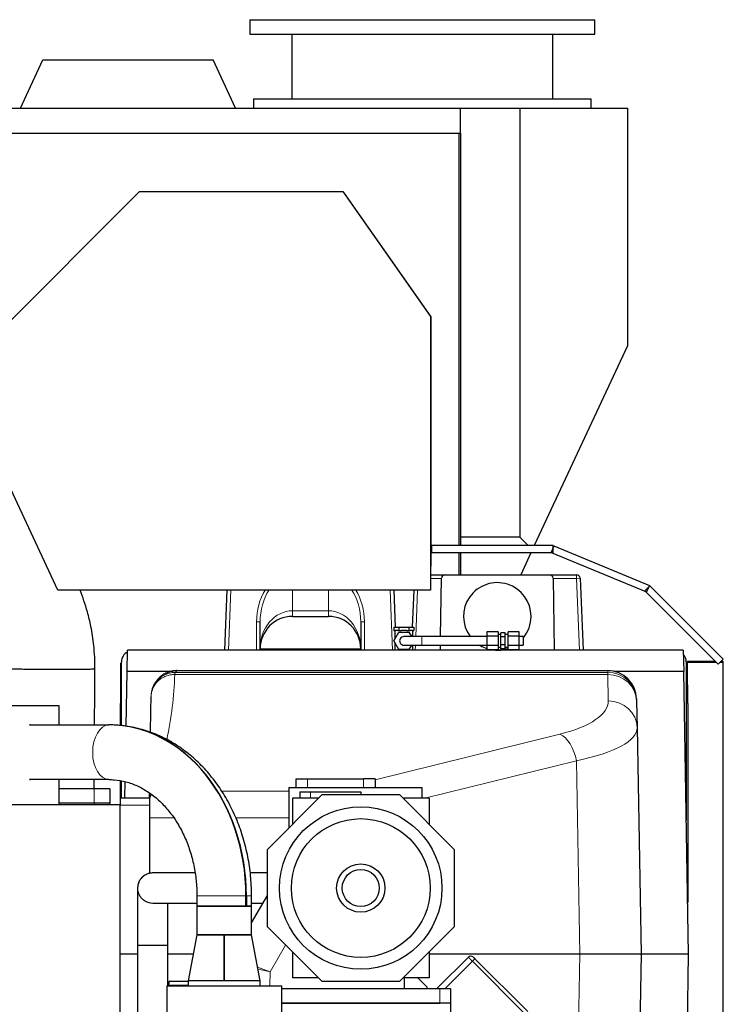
# Model space of a CAD drawing. Header units: inches. Extents: x 0 to 17820, y -10 to 12600.
# Tile 253 of 256: x 8784 to 9763, y 4717 to 6087. Entities that reach past the tile are written whole.
import ezdxf

# ---------------------------------------------------------------- set-up
doc = ezdxf.new("R2010")
doc.units = ezdxf.units.IN
doc.layers.add('1', color=7, linetype='Continuous', true_color=0xffffff)

msp = doc.modelspace()

# ---------------------------------------------------------------- linework, layer by layer
at = {"layer": '1', "color": 2, "linetype": 'Continuous', "lineweight": 25}
for p, q in [((9104.036, 6087.165), (9104.036, 6067.165)), ((9104.036, 6087.165), (9344.036, 6087.165)), ((9344.036, 6087.165), (9584.036, 6087.165)), ((9584.036, 6067.165), (9584.036, 6087.165)), ((9104.036, 6067.165), (9344.036, 6067.165)), ((9162.536, 6067.165), (9162.536, 5977.165)), ((9344.036, 6067.165), (9584.036, 6067.165)), ((9525.536, 5977.165), (9525.536, 6067.165)), ((8784.645, 5964.164), (8815.887, 6031.164)), ((8815.887, 6031.164), (9052.874, 6031.164)), ((9084.116, 5964.164), (9052.874, 6031.164)), ((9109.036, 5977.165), (9109.036, 5964.164)), ((9109.036, 5977.165), (9344.036, 5977.165)), ((9344.036, 5977.165), (9579.036, 5977.165)), ((9579.036, 5964.164), (9579.036, 5977.165)), ((8751.725, 5964.164), (9397.225, 5964.164)), ((9397.225, 5964.164), (9479.538, 5964.164)), ((9397.225, 5929.164), (9397.225, 5964.164)), ((9479.538, 5964.164), (9629.538, 5964.164)), ((9479.538, 5964.164), (9479.538, 5367.174)), ((9629.538, 5964.164), (9629.538, 5633.353)), ((8730.175, 5929.164), (9394.675, 5929.164)), ((9394.675, 5929.164), (9397.225, 5929.164)), ((9394.675, 5929.164), (9394.675, 5355.234)), ((9397.225, 5929.164), (9397.225, 5367.174)), ((8716.357, 5613.741), (8950.611, 5847.995)), ((8950.611, 5847.995), (9233.443, 5847.995)), ((9233.443, 5847.995), (9355.357, 5673.884)), ((9235.216, 5846.283), (9234.64, 5846.283)), ((9356.216, 5673.477), (9235.216, 5846.283)), ((9355.357, 5673.884), (9355.357, 5293.154)), ((9356.216, 5326.783), (9356.216, 5673.477)), ((9629.538, 5633.353), (9499.848, 5355.233)), ((8836.892, 5293.154), (8716.357, 5551.595)), ((9397.225, 5367.174), (9397.225, 5355.23)), ((9479.538, 5367.174), (9397.225, 5367.174)), ((9491.479, 5355.233), (9479.538, 5367.174)), ((9526.058, 5355.233), (9357.167, 5355.233)), ((9357.167, 5345.233), (9357.167, 5355.233)), ((9526.058, 5345.233), (9357.167, 5345.233)), ((9394.675, 5345.237), (9394.675, 5314.74)), ((9397.225, 5345.232), (9397.225, 5314.732)), ((9495.185, 5345.232), (9480.961, 5314.731)), ((9527.015, 5355.042), (9523.188, 5345.804)), ((9523.188, 5345.804), (9656.112, 5290.745)), ((9526.058, 5345.233), (9526.058, 5355.233)), ((9527.015, 5355.042), (9659.939, 5299.983)), ((9355.354, 5326.783), (9356.216, 5326.783)), ((9355.357, 5314.733), (9375.757, 5314.733)), ((9369.439, 5228.732), (9370.757, 5309.814)), ((9375.757, 5314.733), (9520.918, 5314.733)), ((9520.918, 5314.733), (9558.537, 5314.733)), ((9525.917, 5309.814), (9527.545, 5209.733)), ((9563.532, 5309.936), (9567.606, 5209.733)), ((9355.357, 5293.154), (8836.892, 5293.154)), ((9069.069, 5209.733), (9072.46, 5293.152)), ((9304.215, 5293.152), (9306.305, 5241.733)), ((9330.37, 5241.733), (9332.46, 5293.152)), ((9660.75, 5299.441), (9653.679, 5292.37)), ((9653.679, 5292.37), (9755.766, 5190.283)), ((9659.939, 5299.983), (9656.112, 5290.745)), ((9660.75, 5299.441), (9762.837, 5197.354)), ((9118.337, 5211.733), (9118.337, 5249.25)), ((9163.337, 5256.733), (9213.337, 5256.733)), ((9258.337, 5249.25), (9258.337, 5211.733)), ((9304.481, 5241.733), (9311.409, 5241.733)), ((9304.481, 5241.733), (9304.481, 5236.983)), ((9304.481, 5236.983), (9306.195, 5236.983)), ((9304.481, 5222.733), (9311.409, 5234.733)), ((9305.837, 5236.983), (9305.837, 5225.082)), ((9309.695, 5236.983), (9306.195, 5236.983)), ((9309.695, 5236.983), (9311.409, 5236.983)), ((9311.409, 5241.733), (9325.266, 5241.733)), ((9311.409, 5241.733), (9311.409, 5236.983)), ((9311.409, 5236.983), (9314.837, 5236.983)), ((9311.409, 5234.733), (9325.266, 5234.733)), ((9321.837, 5236.983), (9314.837, 5236.983)), ((9321.837, 5236.983), (9325.266, 5236.983)), ((9325.266, 5241.733), (9332.194, 5241.733)), ((9325.266, 5241.733), (9325.266, 5236.983)), ((9325.266, 5236.983), (9326.98, 5236.983)), ((9325.266, 5234.733), (9328.73, 5228.733)), ((9330.48, 5236.983), (9326.98, 5236.983)), ((9330.48, 5236.983), (9332.194, 5236.983)), ((9330.837, 5228.732), (9330.837, 5236.983)), ((9332.194, 5241.733), (9332.194, 5236.983)), ((9433.837, 5235.431), (9433.837, 5229.081)), ((9449.337, 5235.431), (9433.837, 5235.431)), ((9449.337, 5235.431), (9449.337, 5229.081)), ((9463.337, 5229.081), (9463.337, 5235.431)), ((9478.837, 5235.431), (9463.337, 5235.431)), ((9478.837, 5229.081), (9478.837, 5235.431)), ((9311.409, 5210.733), (9304.481, 5222.733)), ((9433.837, 5229.081), (9433.837, 5216.379)), ((9449.337, 5229.081), (9433.837, 5229.081)), ((9453.337, 5231.73), (9449.337, 5231.73)), ((9449.337, 5229.081), (9449.337, 5216.379)), ((9453.337, 5228.215), (9453.337, 5233.701)), ((9459.337, 5233.701), (9453.337, 5233.701)), ((9453.337, 5217.244), (9453.337, 5228.215)), ((9459.337, 5228.215), (9453.337, 5228.215)), ((9459.337, 5228.215), (9459.337, 5233.701)), ((9463.337, 5231.73), (9459.337, 5231.73)), ((9459.337, 5217.244), (9459.337, 5228.215)), ((9463.337, 5216.379), (9463.337, 5229.081)), ((9478.837, 5229.081), (9463.337, 5229.081)), ((9478.837, 5216.379), (9478.837, 5229.081)), ((9484.338, 5228.73), (9484.338, 5222.73)), ((9484.338, 5222.73), (9484.338, 5216.73)), ((8933.203, 5180.064), (8933.721, 5209.733)), ((9707.205, 5209.733), (8933.721, 5209.733)), ((9118.337, 5209.733), (9118.337, 5211.733)), ((9258.337, 5211.733), (9258.337, 5209.733)), ((9305.837, 5220.383), (9305.837, 5209.733)), ((9325.266, 5210.733), (9311.409, 5210.733)), ((9328.73, 5216.733), (9325.266, 5210.733)), ((9330.837, 5209.733), (9330.837, 5216.733)), ((9369.13, 5209.733), (9369.244, 5216.733)), ((9433.837, 5216.379), (9433.837, 5210.028)), ((9449.337, 5216.379), (9433.837, 5216.379)), ((9449.337, 5210.028), (9433.837, 5210.028)), ((9449.337, 5216.379), (9449.337, 5210.028)), ((9449.337, 5213.73), (9453.337, 5213.73)), ((9453.337, 5211.758), (9453.337, 5217.244)), ((9459.337, 5217.244), (9453.337, 5217.244)), ((9459.337, 5211.758), (9453.337, 5211.758)), ((9459.337, 5211.758), (9459.337, 5217.244)), ((9459.337, 5213.73), (9463.337, 5213.73)), ((9463.337, 5210.028), (9463.337, 5216.379)), ((9478.837, 5216.379), (9463.337, 5216.379)), ((9478.837, 5210.028), (9463.337, 5210.028)), ((9478.837, 5210.028), (9478.837, 5216.379)), ((9707.205, 5209.733), (9707.723, 5180.064)), ((8925.337, 5104.752), (8925.337, 5193.733)), ((9711.337, 5193.733), (9711.337, 4972.994)), ((9712.847, 5192.783), (9712.847, 5194.188)), ((9751.861, 5194.188), (9712.847, 5194.188)), ((9762.837, 5197.354), (9755.766, 5190.283)), ((9762.847, 5194.188), (9759.671, 5194.188)), ((9762.847, 5192.783), (9762.847, 5194.188)), ((8924.337, 5191.733), (8925.337, 5191.733)), ((8924.337, 5161.733), (8924.337, 5191.733)), ((8931.873, 5103.862), (8933.203, 5180.063)), ((8996.755, 5180.063), (8933.203, 5180.063)), ((9002.924, 5181.254), (9602.145, 5181.254)), ((9602.146, 5181.187), (9602.145, 5181.254)), ((9707.723, 5180.063), (9611.836, 5180.063)), ((9714.589, 4786.733), (9707.723, 5180.063)), ((9711.337, 5191.733), (9712.337, 5191.733)), ((9712.337, 5191.733), (9712.337, 5161.733)), ((9712.847, 5135.726), (9712.847, 5192.783)), ((9753.266, 5192.783), (9712.847, 5192.783)), ((9762.847, 5192.783), (9758.266, 5192.783)), ((9762.847, 4257.664), (9762.847, 5192.783)), ((8923.837, 5161.733), (8923.837, 5135.733)), ((8925.341, 5161.733), (8923.837, 5161.733)), ((9712.837, 5161.733), (9711.333, 5161.733)), ((9712.837, 5161.733), (9712.837, 5135.733)), ((9642.139, 5141.958), (9642.14, 5141.94)), ((9642.14, 5141.94), (9642.181, 5139.59)), ((9642.181, 5139.59), (9642.195, 5138.766)), ((9642.195, 5138.766), (9642.836, 5102.055)), ((8748.699, 5132.733), (8838.371, 5132.733)), ((8838.371, 5132.733), (8838.371, 5105.778)), ((8923.837, 5135.733), (8923.337, 5135.733)), ((8923.337, 5135.733), (8923.337, 5104.977)), ((9713.337, 5135.733), (9712.837, 5135.733)), ((9713.337, 5135.733), (9713.337, 4858.409)), ((8797.487, 5105.779), (8907.712, 5105.779)), ((9642.836, 5102.055), (9648.34, 4786.733)), ((8907.712, 5029.686), (8797.487, 5029.686)), ((8838.371, 5029.686), (8838.371, 4994.733)), ((9168.337, 5030.733), (9184.337, 5030.733)), ((9168.337, 5018.733), (9168.337, 5030.733)), ((9184.337, 5030.733), (9262.337, 5030.733)), ((9278.337, 5030.733), (9262.337, 5030.733)), ((9278.337, 5030.733), (9278.337, 5018.733)), ((8887.337, 5016.733), (8838.37, 5016.733)), ((8909.337, 5016.733), (8887.337, 5016.733)), ((8909.337, 5016.733), (8909.337, 4996.723)), ((8923.337, 5028.001), (8923.337, 5003.723)), ((8925.337, 5003.727), (8925.337, 5027.651)), ((8930.125, 5003.728), (8930.527, 5026.769)), ((9158.337, 5018.733), (9343.337, 5018.733)), ((9158.337, 5018.733), (9158.337, 4962.581)), ((9343.337, 5018.733), (9343.337, 5003.732)), ((8923.337, 5003.733), (8923.337, 4994.733)), ((8964.337, 5003.733), (8923.337, 5003.733)), ((8964.337, 5003.733), (8964.337, 4993.907)), ((9128.337, 4932.58), (9204.49, 5008.733)), ((9199.489, 5003.733), (9163.337, 5003.733)), ((9163.337, 5003.733), (9163.337, 4967.581)), ((9173.337, 5012.733), (9173.337, 5003.732)), ((9173.337, 5012.733), (9188.337, 5012.733)), ((9188.337, 5012.733), (9258.337, 5012.733)), ((9204.49, 5008.733), (9312.185, 5008.733)), ((9258.337, 5012.733), (9258.337, 5008.733)), ((9312.185, 5008.733), (9388.337, 4932.58)), ((9353.337, 5003.733), (9317.186, 5003.733)), ((9353.337, 5003.733), (9353.337, 4967.581)), ((8923.337, 4994.732), (8205.354, 4994.732)), ((8838.371, 4994.733), (8748.699, 4994.733)), ((8887.337, 4996.723), (8838.37, 4996.723)), ((8887.337, 4994.733), (8838.37, 4994.733)), ((8909.337, 4996.723), (8887.337, 4996.723)), ((8909.337, 4994.733), (8887.337, 4994.733)), ((8909.337, 4994.733), (8909.337, 4996.723)), ((8923.337, 4626.732), (8923.337, 4994.732)), ((8964.337, 4993.907), (8964.337, 4899.096)), ((9128.337, 4824.885), (9128.337, 4932.58)), ((9388.337, 4932.58), (9388.337, 4824.885)), ((9030.287, 4867.733), (9030.287, 4853.733)), ((9098.538, 4853.733), (9098.538, 4867.733)), ((9099.136, 4867.733), (9099.136, 4853.733)), ((9106.387, 4830.328), (9128.337, 4868.345)), ((9106.387, 4853.733), (9106.387, 4867.733)), ((9030.287, 4853.733), (9030.287, 4813.733)), ((9098.538, 4853.733), (9030.287, 4853.733)), ((9030.287, 4853.733), (9106.387, 4853.733)), ((9106.387, 4853.733), (9099.136, 4853.733)), ((9106.387, 4813.733), (9106.387, 4853.733)), ((9204.49, 4748.733), (9128.337, 4824.885)), ((9388.337, 4824.885), (9312.185, 4748.733)), ((9030.287, 4813.733), (9018.303, 4749.733)), ((9067.837, 4813.733), (9030.287, 4813.733)), ((9030.287, 4813.733), (9106.387, 4813.733)), ((9068.817, 4811.733), (9067.81, 4811.733)), ((9067.862, 4812.733), (9068.869, 4812.733)), ((9106.387, 4813.733), (9068.837, 4813.733)), ((9118.372, 4749.733), (9106.387, 4813.733)), ((8947.837, 4786.733), (8923.337, 4786.733)), ((9163.337, 4789.884), (9163.337, 4753.733)), ((9353.337, 4789.884), (9353.337, 4753.733)), ((9563.065, 4786.733), (9353.339, 4786.733)), ((9408.082, 4782.421), (9364.394, 4738.733)), ((9648.34, 4786.733), (9563.065, 4786.733)), ((9648.34, 4786.733), (9642.836, 4471.41)), ((9714.589, 4786.733), (9648.34, 4786.733)), ((9707.723, 4393.402), (9714.589, 4786.733)), ((9417.273, 4780.302), (9490.815, 4706.76)), ((8988.337, 4742.733), (8988.337, 4702.733)), ((8988.337, 4742.733), (9068.337, 4742.733)), ((9018.305, 4748.733), (8991.337, 4748.733)), ((8991.337, 4748.733), (8991.337, 4742.725)), ((8993.337, 4742.732), (8993.337, 4743.733)), ((8993.337, 4743.733), (9018.305, 4743.733)), ((9018.303, 4749.733), (9018.303, 4742.733)), ((9067.837, 4749.733), (9018.303, 4749.733)), ((9118.372, 4749.733), (9018.303, 4749.733)), ((9068.337, 4742.733), (9148.337, 4742.733)), ((9118.372, 4749.733), (9068.837, 4749.733)), ((9118.372, 4742.733), (9118.372, 4749.733)), ((9148.337, 4702.733), (9148.337, 4742.733)), ((9199.489, 4753.733), (9163.337, 4753.733)), ((9312.185, 4748.733), (9204.49, 4748.733)), ((9353.337, 4753.733), (9317.186, 4753.733)), ((9319.108, 4738.733), (9319.108, 4753.732)), ((9337.637, 4753.733), (9350.337, 4741.033)), ((9350.337, 4741.033), (9350.337, 4738.732)), ((9148.341, 4738.733), (9368.337, 4738.733)), ((9368.337, 4738.733), (9383.337, 4738.733)), ((9383.337, 4738.733), (9383.337, 4718.733)), ((9148.341, 4718.733), (9368.337, 4718.733)), ((9383.337, 4718.733), (9148.342, 4718.733)), ((9383.337, 4718.733), (9383.337, 4692.727))]:
    msp.add_line(p, q, dxfattribs=at)
at = {"layer": '1', "color": 110, "linetype": 'Continuous', "lineweight": 13}
for p, q in [((9370.755, 5309.733), (9355.357, 5309.733)), ((9558.537, 5309.733), (9525.919, 5309.733)), ((9558.537, 5309.733), (9558.537, 5314.733)), ((9563.532, 5309.936), (9558.537, 5309.733)), ((9562.602, 5209.733), (9558.537, 5309.733)), ((9077.464, 5293.153), (9074.073, 5209.733)), ((9163.337, 5293.153), (9163.337, 5264.572)), ((9213.337, 5264.572), (9213.337, 5293.153)), ((9302.602, 5209.733), (9299.21, 5293.153)), ((9337.464, 5293.153), (9334.846, 5228.734)), ((9163.337, 5264.572), (9213.337, 5264.572)), ((9163.337, 5264.572), (9163.337, 5256.733)), ((9213.337, 5264.572), (9213.337, 5256.733)), ((9113.337, 5209.733), (9113.337, 5249.25)), ((9118.337, 5249.25), (9113.337, 5249.25)), ((9263.337, 5249.25), (9258.337, 5249.25)), ((9263.337, 5249.25), (9263.337, 5209.733)), ((9258.337, 5211.733), (9118.337, 5211.733)), ((9334.358, 5216.734), (9334.073, 5209.733)), ((9002.721, 5181.187), (9602.146, 5181.187)), ((9602.187, 5178.837), (9602.146, 5181.187)), ((8999.453, 5175.814), (9602.201, 5175.814)), ((9000.303, 5178.837), (9602.187, 5178.837)), ((9602.201, 5175.814), (9602.187, 5178.837)), ((9602.201, 5175.814), (9602.842, 5139.103)), ((9278.34, 5029.4), (9535.427, 5093.001)), ((9558.366, 5055.953), (9347.284, 5003.733)), ((9563.065, 4786.733), (9558.366, 5055.953)), ((9184.337, 5030.733), (9184.337, 5018.733)), ((9262.337, 5018.733), (9262.337, 5030.733)), ((8887.337, 5016.733), (8887.337, 4996.723)), ((9064.64, 5013.613), (9158.336, 5013.613)), ((9188.337, 5012.733), (9188.337, 5003.732)), ((8887.337, 4994.733), (8887.337, 4996.723)), ((8964.337, 4993.907), (8923.337, 4993.907)), ((8997.929, 4976.565), (8964.337, 4976.565)), ((9158.336, 4976.565), (9084.248, 4976.565)), ((9098.538, 4867.733), (9030.287, 4867.733)), ((9106.387, 4867.733), (9099.136, 4867.733)), ((9153.79, 4799.432), (9132.357, 4762.309)), ((9558.366, 4517.513), (9563.065, 4786.733)), ((9114.866, 4768.455), (9132.357, 4762.309)), ((9413.737, 4776.766), (9375.705, 4738.733)), ((9417.273, 4780.302), (9413.737, 4776.766)), ((9487.28, 4703.224), (9413.737, 4776.766)), ((9115.342, 4765.908), (9132.357, 4762.309)), ((9132.357, 4762.309), (9131.912, 4742.733)), ((9368.337, 4718.733), (9368.337, 4738.733))]:
    msp.add_line(p, q, dxfattribs=at)
at = {"layer": '1', "color": 2, "linetype": 'Continuous', "lineweight": 25}
for radius in [113.036, 96.579, 33.624, 25.809]:
    msp.add_circle((9258.337, 4878.733), radius, dxfattribs=at)
for centre, radius, start, end in [((9375.757, 5309.733), 5, 90, 179.068443), ((9448.337, 5256.733), 47, 0, 217.108125), ((9520.918, 5309.733), 5, 0.931557, 90), ((9558.537, 5309.733), 5, 2.327815, 90), ((9163.337, 5211.733), 45, 90, 180), ((9213.337, 5211.733), 45, 0, 90), ((9448.337, 5256.733), 47, 319.989375, 0), ((9318.337, 5222.733), 6, 90.0225, 270.028125), ((8940.337, 5193.733), 15, 116.364474, 180), ((9448.337, 5256.733), 47, 239.675625, 252.028125), ((9448.337, 5256.733), 47, 263.570625, 288.6075), ((9696.337, 5193.733), 15, 0, 43.01075), ((9411.618, 4778.886), 5, 45, 135)]:
    msp.add_arc(centre, radius, start, end, dxfattribs=at)
at = {"layer": '1', "color": 110, "linetype": 'Continuous', "lineweight": 13}
for centre, major_axis, ratio, start_param, end_param in [((9163.337, 5249.25), (0, 67.689), 0.73867668, 0.86504481, 1.57079633), ((9163.337, 5249.25), (0, 63.995), 0.70317742, 0.81475242, 1.57079633), ((9213.337, 5249.25), (0, 63.995), 0.70317742, 4.71238898, 5.46843289), ((9213.337, 5249.25), (0, -67.689), 0.73867668, 1.57079633, 2.27654784), ((9163.337, 5211.733), (0, 52.84), 0.8516324, 0, 1.57079633), ((9213.337, 5211.733), (0, 52.84), 0.8516324, 4.71238898, 6.28318531), ((9343.337, 5222.733), (0, 6), 0.00001209, 3.14159265, 6.28318531), ((9602.187, 5138.892), (39.994, 0.698), 0.99863273, 0, 1.55336689), ((9602.201, 5138.067), (39.994, 0.698), 0.94364196, 0, 1.55432648), ((9442.817, 5139.112), (-160.027, 0.405), 0.35174742, 2.18883191, 3.14862197), ((9602.842, 5101.357), (39.994, 0.698), 0.94364196, 0, 1.55432648), ((8908.011, 5067.733), (0, 38.05), 0.59781459, 0.01314098, 3.12845167), ((9442.817, 5101.366), (200.021, 0.452), 0.27961989, 5.32764465, 6.28743471), ((9535.427, 5055.255), (9.606, -38.829), 0.56501988, 1.44972272, 2.72889557)]:
    msp.add_ellipse(centre, major_axis=major_axis, ratio=ratio, start_param=start_param, end_param=end_param, dxfattribs=at)
at = {"layer": '1', "color": 2, "linetype": 'Continuous', "lineweight": 25}
for centre, major_axis, ratio, start_param, end_param in [((9602.145, 5141.26), (-39.994, -0.698), 0.99984752, 3.14159265, 4.69493835), ((9602.146, 5141.242), (39.994, 0.698), 0.99863273, 0, 1.55336689), ((8797.786, 5067.733), (0, -38.05), 0.59781459, 3.12845018, 3.15473364), ((8907.712, 4867.733), (0, -238.047), 0.8016344, 1.57079633, 3.14159265), ((8908.309, 4867.733), (0, 238.047), 0.8016344, 4.71238898, 6.28318531), ((8797.786, 5067.733), (0, -38.05), 0.59781459, 6.27004432, 6.29632778)]:
    msp.add_ellipse(centre, major_axis=major_axis, ratio=ratio, start_param=start_param, end_param=end_param, dxfattribs=at)
for points, knots in [([(8888.437, 5183.827), (8888.496, 5194.74), (8887.507, 5214.471), (8883.468, 5240.899), (8878.541, 5261.575), (8873.36, 5278.408), (8869.65, 5288.43), (8867.683, 5293.326)], [0, 0, 0, 0, 0.29062783, 0.52894341, 0.71431086, 0.85890455, 1, 1, 1, 1]), ([(9343.338, 5228.733), (9339.904, 5228.733), (9333.589, 5228.733), (9325.189, 5228.733), (9319.613, 5228.733), (9318.382, 5228.733), (9318.337, 5228.733)], [0, 0, 0, 0, 0.24999002, 0.50000203, 0.7500129, 1, 1, 1, 1]), ([(9318.337, 5216.733), (9318.382, 5216.733), (9319.613, 5216.733), (9325.189, 5216.733), (9333.589, 5216.733), (9339.904, 5216.733), (9343.337, 5216.733)], [0, 0, 0, 0, 0.24999016, 0.50000219, 0.75001299, 1, 1, 1, 1]), ([(8720.283, 5185.201), (8720.281, 5185.193), (8720.283, 5185.175), (8720.283, 5185.132), (8720.282, 5185.062), (8720.28, 5184.916), (8720.285, 5184.774), (8720.27, 5184.646), (8720.321, 5184.587), (8721.37, 5184.481), (8725.593, 5184.31), (8735.523, 5184.092), (8749.737, 5183.883), (8763.923, 5183.735), (8774.243, 5183.65), (8780.136, 5183.608), (8784.546, 5183.579), (8788.891, 5183.553), (8793.168, 5183.53), (8797.418, 5183.509), (8803.198, 5183.481), (8808.971, 5183.454), (8813.983, 5183.429), (8816.803, 5183.417), (8821.086, 5183.398), (8827.681, 5183.375), (8839.486, 5183.349), (8854.067, 5183.346), (8869.314, 5183.401), (8880.636, 5183.509), (8886.082, 5183.632), (8888.023, 5183.736), (8888.406, 5183.792), (8888.437, 5183.82), (8888.437, 5183.827)], [0, 0, 0, 0, 0.00647745, 0.01430047, 0.02994649, 0.06123854, 0.12382264, 0.13946866, 0.15511469, 0.18640673, 0.24899083, 0.31157493, 0.37415903, 0.43674312, 0.46803517, 0.4836812, 0.49932722, 0.51497325, 0.53061927, 0.54626529, 0.56191132, 0.59320337, 0.60884939, 0.6166724, 0.62449542, 0.65578746, 0.68707951, 0.74966361, 0.81224771, 0.87483181, 0.9374159, 0.96870795, 0.99413274, 1, 1, 1, 1]), ([(8887.852, 5105.775), (8887.873, 5108.384), (8887.919, 5114.031), (8888.051, 5129.785), (8888.254, 5153.086), (8888.381, 5173.581), (8888.437, 5183.827)], [0, 0, 0, 0, 0.102331, 0.22119123, 0.61341472, 1, 1, 1, 1]), ([(9002.924, 5181.254), (9002.924, 5181.255), (9002.924, 5181.255), (9002.924, 5181.255), (9002.923, 5181.255), (9002.923, 5181.256), (9002.923, 5181.256), (9002.923, 5181.256), (9002.923, 5181.257), (9002.922, 5181.257), (9002.922, 5181.257), (9002.922, 5181.258), (9002.921, 5181.258), (9002.921, 5181.258), (9002.92, 5181.259), (9002.919, 5181.259), (9002.919, 5181.259), (9002.918, 5181.26), (9002.917, 5181.26), (9002.917, 5181.26), (9002.916, 5181.26), (9002.915, 5181.261), (9002.914, 5181.261), (9002.913, 5181.261), (9002.912, 5181.261), (9002.911, 5181.261), (9002.91, 5181.262), (9002.909, 5181.262), (9002.908, 5181.262), (9002.907, 5181.262), (9002.905, 5181.262), (9002.904, 5181.262), (9002.903, 5181.262), (9002.901, 5181.262), (9002.9, 5181.262), (9002.898, 5181.263), (9002.897, 5181.263), (9002.895, 5181.263), (9002.894, 5181.263), (9002.892, 5181.263), (9002.891, 5181.263), (9002.888, 5181.263), (9002.885, 5181.263), (9002.879, 5181.262), (9002.873, 5181.262), (9002.865, 5181.261), (9002.855, 5181.26), (9002.844, 5181.259), (9002.831, 5181.257), (9002.817, 5181.254), (9002.802, 5181.249), (9002.788, 5181.245), (9002.777, 5181.241), (9002.769, 5181.238), (9002.762, 5181.234), (9002.755, 5181.231), (9002.749, 5181.227), (9002.744, 5181.223), (9002.739, 5181.219), (9002.735, 5181.216), (9002.731, 5181.212), (9002.728, 5181.208), (9002.725, 5181.204), (9002.723, 5181.2), (9002.722, 5181.196), (9002.721, 5181.192), (9002.721, 5181.189), (9002.721, 5181.187)], [0, 0, 0, 0, 0.00586638, 0.01177118, 0.0177144, 0.02369607, 0.02971621, 0.03577484, 0.04187199, 0.04800766, 0.05418189, 0.06039469, 0.06664608, 0.07293607, 0.07926469, 0.08563196, 0.09203788, 0.09848248, 0.10496578, 0.11148779, 0.11804852, 0.124648, 0.13128623, 0.13796324, 0.14467904, 0.15143364, 0.15822706, 0.16505931, 0.17193041, 0.17884037, 0.18578921, 0.19277693, 0.19980355, 0.20686909, 0.21397355, 0.22111695, 0.2282993, 0.23552062, 0.2427809, 0.25008018, 0.25298441, 0.26104729, 0.27426882, 0.29264901, 0.31618786, 0.34488536, 0.37874152, 0.41775632, 0.46192978, 0.51126189, 0.56575265, 0.62540206, 0.65508856, 0.68409975, 0.71243599, 0.74009765, 0.76708516, 0.79339895, 0.8190395, 0.84400734, 0.86830302, 0.89192715, 0.9148804, 0.93716347, 0.95877718, 0.97972237, 1, 1, 1, 1]), ([(9106.387, 4867.733), (9106.387, 4872.659), (9106.033, 4886.488), (9103.802, 4909.172), (9098.708, 4935.334), (9091.19, 4960.686), (9081.325, 4984.895), (9069.221, 5007.65), (9055.016, 5028.645), (9038.885, 5047.592), (9021.035, 5064.224), (9001.714, 5078.308), (8981.195, 5089.654), (8959.772, 5098.121), (8937.754, 5103.622), (8920.376, 5105.564), (8910.47, 5105.782), (8908.011, 5105.783)], [0, 0, 0, 0, 0.04004438, 0.11273443, 0.18550341, 0.25832021, 0.33116819, 0.40401235, 0.47679383, 0.54942786, 0.62180803, 0.69381979, 0.765363, 0.8363787, 0.90687122, 0.97691702, 1, 1, 1, 1]), ([(8908.011, 5029.683), (8910.42, 5029.683), (8918.284, 5029.368), (8931.551, 5027.102), (8947.497, 5021.375), (8962.747, 5012.828), (8976.976, 5001.674), (8989.938, 4988.148), (9001.423, 4972.489), (9011.237, 4954.961), (9019.201, 4935.86), (9025.157, 4915.52), (9028.917, 4894.686), (9030.161, 4878.601), (9030.287, 4869.741), (9030.287, 4867.733)], [0, 0, 0, 0, 0.04013943, 0.13115836, 0.22143511, 0.30991866, 0.39652308, 0.4816536, 0.56579535, 0.64933949, 0.73255222, 0.81559367, 0.8985465, 0.97703869, 1, 1, 1, 1]), ([(8966.814, 5009.091), (8966.802, 5009.074), (8966.79, 5009.056), (8966.623, 5008.822), (8966.473, 5008.599), (8966.181, 5008.142), (8966.04, 5007.908), (8965.767, 5007.429), (8965.635, 5007.184), (8965.447, 5006.807), (8965.354, 5006.616), (8965.265, 5006.422), (8965.207, 5006.292), (8965.178, 5006.226), (8965.036, 5005.897), (8964.929, 5005.629), (8964.731, 5005.082), (8964.639, 5004.803), (8964.474, 5004.235), (8964.401, 5003.945), (8964.337, 5003.65)], [0, 0, 0, 0, 0.01115977, 0.01115977, 0.15242266, 0.15242266, 0.29368555, 0.29368555, 0.43494844, 0.43494844, 0.50557988, 0.54089561, 0.54089561, 0.57621133, 0.57621133, 0.71747422, 0.71747422, 0.85873711, 0.85873711, 1, 1, 1, 1]), ([(8969.01, 4899.732), (8968.231, 4899.739), (8965.801, 4899.624), (8961.891, 4898.739), (8957.802, 4896.776), (8954.705, 4894.365), (8953.304, 4892.927), (8952.208, 4891.566), (8951.746, 4890.943), (8951.308, 4890.304), (8950.73, 4889.393), (8950.085, 4888.224), (8949.163, 4886.227), (8948.351, 4883.656), (8947.987, 4881.491), (8947.868, 4879.994), (8947.841, 4879.227), (8947.837, 4878.884), (8947.837, 4878.733)], [0, 0, 0, 0, 0.04083618, 0.1271789, 0.20759965, 0.2825765, 0.35166083, 0.3655519, 0.37875062, 0.3920909, 0.40638189, 0.44019147, 0.48370886, 0.60527783, 0.80090978, 0.90754411, 0.95854639, 1, 1, 1, 1]), ([(9027.582, 4899.733), (9022.317, 4899.733), (9011.712, 4899.733), (8997.395, 4899.733), (8985.732, 4899.733), (8977.396, 4899.733), (8972.634, 4899.733), (8970.186, 4899.733), (8969.095, 4899.733), (8968.866, 4899.733), (8968.838, 4899.733)], [0, 0, 0, 0, 0.15284986, 0.31381034, 0.47061332, 0.6256092, 0.77483398, 0.86559156, 0.94295053, 1, 1, 1, 1]), ([(9128.336, 4899.733), (9123.42, 4899.733), (9115.412, 4899.733), (9107.404, 4899.733), (9104.313, 4899.733)], [0, 0, 0, 0, 0.61392791, 1, 1, 1, 1]), ([(8947.837, 4878.733), (8947.837, 4878.681), (8947.837, 4878.304), (8947.837, 4876.802), (8947.837, 4874.413), (8947.837, 4871.197), (8947.837, 4866.531), (8947.837, 4859.348), (8947.837, 4847.123), (8947.837, 4831.515), (8947.837, 4814.534), (8947.837, 4804.401), (8947.837, 4798.749)], [0, 0, 0, 0, 0.06478377, 0.14134629, 0.21204273, 0.28844679, 0.36167232, 0.46055315, 0.58923642, 0.75901, 0.86782572, 1, 1, 1, 1]), ([(8968.838, 4857.733), (8968.866, 4857.733), (8969.095, 4857.733), (8970.186, 4857.733), (8972.634, 4857.733), (8977.396, 4857.733), (8985.732, 4857.733), (8997.395, 4857.733), (9012.25, 4857.733), (9023.799, 4857.733), (9029.99, 4857.733), (9030.279, 4857.733)], [0, 0, 0, 0, 0.05560236, 0.13099905, 0.21945449, 0.36489406, 0.51595834, 0.66878389, 0.82566147, 0.99186679, 1, 1, 1, 1]), ([(8989.837, 4798.749), (8989.837, 4803.543), (8989.837, 4812.241), (8989.837, 4826.98), (8989.837, 4840.932), (8989.837, 4851.567), (8989.837, 4856.406), (8989.837, 4857.876)], [0, 0, 0, 0, 0.21763188, 0.3994216, 0.68497672, 0.89913363, 1, 1, 1, 1]), ([(9106.388, 4857.733), (9108.788, 4857.733), (9114.062, 4857.733), (9119.335, 4857.733), (9122.209, 4857.733)], [0, 0, 0, 0, 0.45504708, 1, 1, 1, 1]), ([(8947.837, 4798.749), (8947.837, 4790.572), (8947.837, 4774.649), (8947.837, 4751.406), (8947.837, 4729.447), (8947.837, 4708.766), (8947.837, 4689.363), (8947.837, 4671.238), (8947.837, 4650.502), (8947.837, 4635.807), (8947.837, 4626.728)], [0, 0, 0, 0, 0.14260921, 0.27769432, 0.40534786, 0.5255713, 0.6383646, 0.74372776, 0.84166077, 1, 1, 1, 1]), ([(8989.837, 4742.73), (8989.837, 4744.379), (8989.837, 4751.538), (8989.837, 4764.369), (8989.837, 4781.393), (8989.837, 4792.907), (8989.837, 4798.749)], [0, 0, 0, 0, 0.0883072, 0.38341355, 0.68712304, 1, 1, 1, 1]), ([(9415.153, 4782.421), (9415.154, 4782.421), (9415.161, 4782.414), (9415.19, 4782.384), (9415.224, 4782.351), (9415.249, 4782.325), (9415.254, 4782.32), (9415.265, 4782.309), (9415.271, 4782.304), (9415.289, 4782.286), (9415.301, 4782.273), (9415.341, 4782.234), (9415.4, 4782.174), (9415.471, 4782.104), (9415.529, 4782.046), (9415.559, 4782.016), (9415.59, 4781.984), (9415.612, 4781.963), (9415.623, 4781.952), (9415.678, 4781.897), (9415.771, 4781.803), (9415.925, 4781.65), (9416.036, 4781.539), (9416.108, 4781.466), (9416.123, 4781.452), (9416.152, 4781.422), (9416.167, 4781.407), (9416.212, 4781.363), (9416.242, 4781.332), (9416.334, 4781.241), (9416.459, 4781.116), (9416.589, 4780.986), (9416.688, 4780.886), (9416.722, 4780.853), (9416.789, 4780.785), (9416.824, 4780.751), (9416.926, 4780.648), (9417.064, 4780.511), (9417.203, 4780.372), (9417.273, 4780.302)], [0, 0, 0, 0, 0.05795773, 0.12076055, 0.18356337, 0.18356337, 0.19926407, 0.19926407, 0.21496478, 0.21496478, 0.24636619, 0.24636619, 0.30916901, 0.37197182, 0.37197182, 0.40337323, 0.41907394, 0.41907394, 0.43477464, 0.43477464, 0.49757746, 0.56038028, 0.62318309, 0.62318309, 0.6388838, 0.6388838, 0.6545845, 0.6545845, 0.68598591, 0.68598591, 0.74878873, 0.81159155, 0.81159155, 0.84299296, 0.84299296, 0.87439436, 0.87439436, 0.93719718, 1, 1, 1, 1])]:
    msp.add_open_spline(points, degree=3, knots=knots, dxfattribs=at)
for points, degree in [([(9433.837, 5228.731), (9343.338, 5228.733)], 1), ([(9484.338, 5228.73), (9478.837, 5228.73)], 1), ([(9343.337, 5216.733), (9433.837, 5216.731)], 1), ([(9478.837, 5216.73), (9484.338, 5216.73)], 1), ([(8965.715, 5094.929), (8965.991, 5110.742), (8966.282, 5127.426), (8966.595, 5145.376)], 3), ([(8887.231, 5016.733), (8887.262, 5021.061), (8887.292, 5025.382), (8887.322, 5029.698)], 3), ([(8964.123, 5003.733), (8964.165, 5006.163), (8964.208, 5008.595), (8964.25, 5011.03)], 3), ([(9067.837, 4813.733), (9067.837, 4792.399), (9067.837, 4771.066), (9067.837, 4749.733)], 3), ([(9068.837, 4749.733), (9068.837, 4771.066), (9068.837, 4792.399), (9068.837, 4813.733)], 3), ([(9025.234, 4786.733), (8989.838, 4786.733)], 1)]:
    msp.add_open_spline(points, degree=degree, dxfattribs=at)
for points, weights in [([(9002.721, 5181.187), (8973.888, 5181.189), (8967.495, 5153.112)], [1, 0.75384073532, 0.93029846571]), ([(9002.924, 5181.254), (8996.021, 5181.254), (8989.6, 5178.723)], [1, 0.927877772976, 0.892035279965])]:
    msp.add_rational_spline(points, weights, degree=2, dxfattribs=at)
at = {"layer": '1', "color": 110, "linetype": 'Continuous', "lineweight": 13}
for points in [[(9002.721, 5181.187), (9002.707, 5180.404), (9000.316, 5179.621), (9000.303, 5178.837)], [(8999.453, 5175.814), (8998.925, 5145.564), (8994.586, 5115.321), (8988.445, 5085.081)]]:
    msp.add_open_spline(points, degree=3, dxfattribs=at)
for points, weights, degree in [([(8999.453, 5175.814), (8967.128, 5175.876), (8966.595, 5145.376)], [1, 0.712905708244, 1], 2), ([(9000.303, 5178.837), (8967.179, 5178.839), (8966.602, 5145.766)], [1, 0.713242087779, 1], 2), ([(8967.495, 5153.112), (8966.667, 5149.474), (8966.602, 5145.743)], [0.93029846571, 0.959401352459, 1], 2), ([(8967.201, 4857.797), (8959.93, 4858.365), (8951.136, 4862.566), (8947.837, 4871.711), (8947.837, 4878.733)], [1.01569141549, 1.00813946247, 0.964614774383, 1.01661171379, 1.01661171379], 4)]:
    msp.add_rational_spline(points, weights, degree=degree, dxfattribs=at)
for points, knots in [([(9000.303, 5178.837), (9000.303, 5178.836), (9000.303, 5178.833), (9000.302, 5178.828), (9000.302, 5178.823), (9000.301, 5178.818), (9000.301, 5178.812), (9000.3, 5178.807), (9000.299, 5178.801), (9000.297, 5178.795), (9000.296, 5178.789), (9000.294, 5178.783), (9000.293, 5178.777), (9000.291, 5178.77), (9000.289, 5178.763), (9000.286, 5178.756), (9000.284, 5178.749), (9000.281, 5178.741), (9000.279, 5178.734), (9000.276, 5178.726), (9000.273, 5178.718), (9000.27, 5178.709), (9000.266, 5178.701), (9000.263, 5178.692), (9000.259, 5178.683), (9000.255, 5178.674), (9000.251, 5178.664), (9000.247, 5178.655), (9000.243, 5178.645), (9000.238, 5178.634), (9000.233, 5178.624), (9000.228, 5178.613), (9000.223, 5178.602), (9000.218, 5178.591), (9000.213, 5178.58), (9000.207, 5178.568), (9000.202, 5178.556), (9000.196, 5178.544), (9000.19, 5178.532), (9000.184, 5178.519), (9000.178, 5178.506), (9000.166, 5178.483), (9000.148, 5178.447), (9000.122, 5178.395), (9000.092, 5178.334), (9000.058, 5178.264), (9000.02, 5178.184), (8999.977, 5178.092), (8999.931, 5177.988), (8999.89, 5177.891), (8999.856, 5177.808), (8999.831, 5177.745), (8999.807, 5177.682), (8999.784, 5177.62), (8999.762, 5177.558), (8999.742, 5177.498), (8999.722, 5177.439), (8999.703, 5177.38), (8999.685, 5177.324), (8999.669, 5177.269), (8999.653, 5177.215), (8999.639, 5177.164), (8999.625, 5177.114), (8999.613, 5177.066), (8999.601, 5177.021), (8999.589, 5176.971), (8999.577, 5176.917), (8999.564, 5176.856), (8999.552, 5176.795), (8999.54, 5176.734), (8999.529, 5176.673), (8999.519, 5176.612), (8999.51, 5176.55), (8999.501, 5176.489), (8999.493, 5176.427), (8999.486, 5176.365), (8999.479, 5176.304), (8999.474, 5176.242), (8999.468, 5176.181), (8999.464, 5176.119), (8999.46, 5176.058), (8999.457, 5175.997), (8999.455, 5175.936), (8999.454, 5175.875), (8999.453, 5175.834), (8999.453, 5175.814)], [0, 0, 0, 0, 0.00558428, 0.01120277, 0.01685548, 0.02254244, 0.02826365, 0.03401915, 0.03980894, 0.04563304, 0.05149148, 0.05738426, 0.06331141, 0.06927293, 0.07526885, 0.08129918, 0.08736394, 0.09346313, 0.09959679, 0.10576491, 0.11196752, 0.11820462, 0.12447624, 0.13078238, 0.13712307, 0.1434983, 0.1499081, 0.15635248, 0.16283145, 0.16934502, 0.1758932, 0.18247601, 0.18909346, 0.19574556, 0.20243232, 0.20915375, 0.21590986, 0.22270067, 0.22952618, 0.23638641, 0.24328137, 0.25021106, 0.27266666, 0.29764623, 0.32515006, 0.35517841, 0.38773145, 0.42280933, 0.46041216, 0.50054002, 0.52122953, 0.54124361, 0.56058225, 0.57924548, 0.59723329, 0.61454571, 0.63118273, 0.64714438, 0.66243068, 0.67704164, 0.69097728, 0.70423763, 0.71682271, 0.72873256, 0.73996722, 0.75052673, 0.76506288, 0.7794422, 0.79366477, 0.8077307, 0.82164009, 0.83539303, 0.84898965, 0.86243004, 0.87571433, 0.88884264, 0.90181508, 0.91463179, 0.9272929, 0.93979854, 0.95214886, 0.96434401, 0.97638414, 0.98826942, 1, 1, 1, 1]), ([(9413.737, 4776.766), (9413.551, 4776.953), (9413.179, 4777.324), (9412.812, 4777.691), (9412.584, 4777.92), (9412.538, 4777.965), (9412.447, 4778.056), (9412.402, 4778.102), (9412.267, 4778.237), (9412.177, 4778.326), (9411.912, 4778.591), (9411.565, 4778.938), (9411.232, 4779.271), (9410.987, 4779.516), (9410.907, 4779.597), (9410.807, 4779.697), (9410.787, 4779.716), (9410.747, 4779.756), (9410.728, 4779.776), (9410.669, 4779.835), (9410.63, 4779.874), (9410.437, 4780.067), (9410.288, 4780.215), (9410.004, 4780.5), (9409.867, 4780.636), (9409.607, 4780.897), (9409.482, 4781.021), (9409.335, 4781.169), (9409.306, 4781.198), (9409.248, 4781.255), (9409.164, 4781.34), (9409.084, 4781.42), (9408.93, 4781.573), (9408.741, 4781.762), (9408.583, 4781.92), (9408.477, 4782.026), (9408.444, 4782.06), (9408.404, 4782.099), (9408.397, 4782.107), (9408.381, 4782.122), (9408.359, 4782.144), (9408.338, 4782.165), (9408.271, 4782.233), (9408.182, 4782.322), (9408.128, 4782.376), (9408.092, 4782.412), (9408.082, 4782.421), (9408.082, 4782.421)], [0, 0, 0, 0, 0.06256684, 0.12513367, 0.12513367, 0.14077538, 0.14077538, 0.15641709, 0.15641709, 0.18770051, 0.18770051, 0.25026734, 0.31283418, 0.31283418, 0.3441176, 0.3441176, 0.35193845, 0.35193845, 0.35975931, 0.35975931, 0.37540102, 0.37540102, 0.43796785, 0.43796785, 0.50053469, 0.50053469, 0.56310152, 0.56310152, 0.57874323, 0.57874323, 0.59438494, 0.62566836, 0.62566836, 0.6882352, 0.75080203, 0.75080203, 0.78208545, 0.78208545, 0.7899063, 0.7899063, 0.79772716, 0.81336887, 0.81336887, 0.8759357, 0.93850254, 0.93850254, 1, 1, 1, 1])]:
    msp.add_open_spline(points, degree=3, knots=knots, dxfattribs=at)
msp.add_rational_spline([(8968.838, 4857.733), (8961.413, 4857.733), (8951.55, 4861.445), (8947.838, 4871.308), (8947.838, 4886.157), (8951.549, 4896.019), (8961.411, 4899.732), (8968.836, 4899.733)], [1.01661171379, 1.01661171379, 0.958470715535, 1.01661171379, 1.01661171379, 0.958477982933, 1.01660081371, 1.01661171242], degree=4, knots=[0, 0, 0, 0, 0, 0.50001563, 0.50001563, 0.50001563, 1, 1, 1, 1, 1], dxfattribs=at)
at = {"layer": '1', "color": 2, "linetype": 'Continuous', "lineweight": 25}
msp.add_rational_spline([(8989.837, 4798.749), (8989.837, 4798.747), (8986.125, 4798.743), (8976.262, 4798.742), (8961.413, 4798.742), (8951.55, 4798.743), (8947.837, 4798.747), (8947.837, 4798.749)], [1.01661171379, 1.01661171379, 0.958470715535, 1.01661171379, 1.01661171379, 0.958470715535, 1.01661171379, 1.01661171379], degree=4, knots=[0, 0, 0, 0, 0, 0.5, 0.5, 0.5, 1, 1, 1, 1, 1], dxfattribs=at)

doc.saveas('drawing.dxf')
